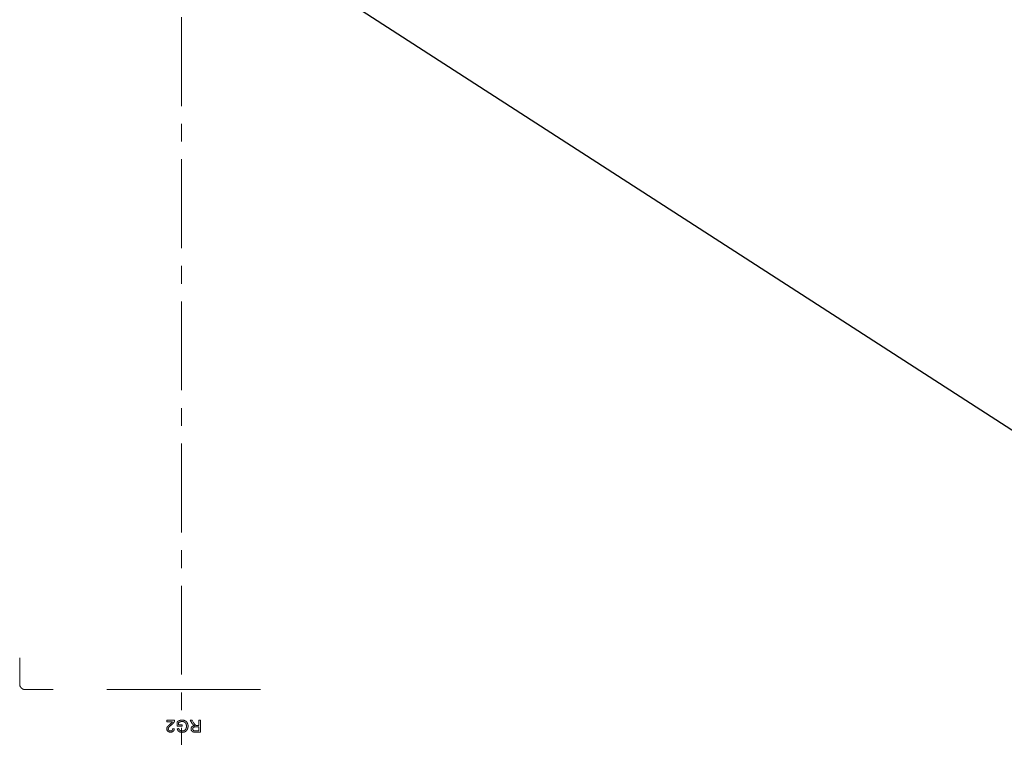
# Model space of a CAD drawing. Header units: millimetres. Extents: x 3925 to 5043, y -86 to 778.
# Tile 196 of 256: x 4309 to 4357, y 502 to 537. Entities that reach past the tile are written whole.
import ezdxf

# ---------------------------------------------------------------- set-up
doc = ezdxf.new("R2010")
doc.units = ezdxf.units.MM
doc.header["$LTSCALE"] = 46.255
doc.linetypes.add('AM_ISO08W050', pattern=[18, 12, -1.5, 3, -1.5])
doc.linetypes.add('CENTER', pattern=[0.6, 0.375, -0.075, 0.075, -0.075])
doc.layers.get('0').update_dxf_attribs({"linetype": 'CONTINUOUS'})
doc.layers.add('AM_7', color=4, linetype='AM_ISO08W050', lineweight=25)
doc.layers.add('H30K-TOP-COVDXF_CONTINUOUS_LINE', color=7, linetype='CONTINUOUS')
doc.styles.get("Standard").update_dxf_attribs({"font": 'txt', "width": 0.7})
doc.dimstyles.new('SLDDIMSTYLE6', dxfattribs={"dimtxt": 0.18, "dimasz": 4.572, "dimexe": 0, "dimexo": 0.0625, "dimgap": 0, "dimtad": 0, "dimtih": 1, "dimtoh": 1, "dimdec": 0, "dimrnd": 1e-09, "dimzin": 0, "dimdsep": 46, "dimtxsty": 'STANDARD', "dimsah": 1, "dimcen": 0.09, "dimadec": 0, "dimazin": 0, "dimtfac": 4.572, "dimtdec": 0, "dimtofl": 0, "dimtmove": 0, "dimatfit": 3, "dimfxl": 1, "dimfrac": 2, "dimtolj": 1, "dimtzin": 0, "dimarcsym": 0})

msp = doc.modelspace()

# ---------------------------------------------------------------- linework, layer by layer
at = {"layer": 'AM_7', "linetype": 'CENTER', "lineweight": 15, "ltscale": 0.25}
msp.add_line((4316.8838, 599.8861), (4316.8838, 465.3349), dxfattribs=at)
at = {"layer": 'H30K-TOP-COVDXF_CONTINUOUS_LINE', "color": 7, "linetype": 'Continuous', "lineweight": 0}
for p, q in [((4308.9918, 504.8725), (4308.9918, 506.1658)), ((4310.623, 504.6225), (4309.238, 504.6225)), ((4320.7418, 504.6225), (4313.2418, 504.6225)), ((4316.1668, 503.0557), (4316.1668, 503.1241)), ((4316.1668, 503.1241), (4316.5496, 503.1241)), ((4316.4507, 503.0557), (4316.1668, 503.0557)), ((4316.3682, 502.9689), (4316.3766, 502.976)), ((4316.6695, 502.8286), (4316.6695, 503.0434)), ((4316.7446, 503.0047), (4316.7446, 502.8969)), ((4317.4042, 502.9665), (4317.3034, 503.124)), ((4317.3034, 503.124), (4317.3997, 503.124)), ((4317.3997, 503.124), (4317.4764, 503.0036)), ((4317.487, 502.9873), (4317.4941, 502.9765)), ((4317.7371, 502.8669), (4317.7371, 503.124)), ((4317.7371, 503.124), (4317.8137, 503.124)), ((4317.8137, 503.124), (4317.8137, 502.545)), ((4316.3027, 502.9136), (4316.3146, 502.9239)), ((4316.3751, 502.8883), (4316.3646, 502.8795)), ((4316.4163, 502.9222), (4316.4064, 502.914)), ((4316.463, 502.7175), (4316.5361, 502.7101)), ((4316.9148, 502.829), (4316.6695, 502.8286)), ((4316.6782, 502.7069), (4316.7473, 502.7259)), ((4316.7446, 502.8969), (4316.9148, 502.8969)), ((4316.9148, 502.8969), (4316.9148, 502.829)), ((4317.8137, 502.545), (4317.5491, 502.545)), ((4317.5724, 502.8005), (4317.5665, 502.8005)), ((4317.7371, 502.8005), (4317.5724, 502.8005)), ((4317.6397, 502.8669), (4317.7371, 502.8669)), ((4317.7371, 502.609), (4317.7371, 502.8005))]:
    msp.add_line(p, q, dxfattribs=at)
for points in [[(4309.238, 504.6225), (4309.2315, 504.6226), (4309.225, 504.623), (4309.2184, 504.6237), (4309.2119, 504.6246), (4309.2053, 504.6258), (4309.1988, 504.6272), (4309.1922, 504.6288), (4309.1857, 504.6307), (4309.1792, 504.6329), (4309.1727, 504.6352), (4309.1662, 504.6378), (4309.1598, 504.6405), (4309.1534, 504.6435), (4309.147, 504.6467), (4309.1407, 504.6501), (4309.1345, 504.6536), (4309.1283, 504.6574), (4309.1222, 504.6613), (4309.1161, 504.6654), (4309.1102, 504.6696), (4309.1043, 504.674), (4309.0985, 504.6786), (4309.0928, 504.6833), (4309.0872, 504.6882), (4309.0817, 504.6932), (4309.0763, 504.6983), (4309.071, 504.7036), (4309.0659, 504.709), (4309.0608, 504.7145), (4309.0559, 504.7201), (4309.0512, 504.7258), (4309.0466, 504.7316), (4309.0421, 504.7375), (4309.0378, 504.7435), (4309.0336, 504.7495), (4309.0296, 504.7557), (4309.0258, 504.7619), (4309.0221, 504.7681), (4309.0187, 504.7745), (4309.0154, 504.7809), (4309.0123, 504.7873), (4309.0094, 504.7938), (4309.0067, 504.8003), (4309.0042, 504.8068), (4309.0019, 504.8133), (4308.9998, 504.8199), (4308.998, 504.8265), (4308.9964, 504.8331), (4308.995, 504.8397), (4308.9938, 504.8463), (4308.9929, 504.8529), (4308.9923, 504.8594), (4308.9919, 504.866), (4308.9918, 504.8725)], [(4316.3146, 502.9239), (4316.3326, 502.9392), (4316.3387, 502.9443)], [(4316.3387, 502.9443), (4316.3513, 502.9548), (4316.3682, 502.9689)], [(4316.3766, 502.976), (4316.3808, 502.9795), (4316.385, 502.9831), (4316.3891, 502.9867), (4316.3932, 502.9904), (4316.3973, 502.9941), (4316.4013, 502.9978), (4316.4053, 503.0016), (4316.4092, 503.0054), (4316.4131, 503.0093), (4316.417, 503.0132), (4316.4207, 503.0171)], [(4316.4944, 502.9977), (4316.4902, 502.9928), (4316.486, 502.988), (4316.4817, 502.9833), (4316.4773, 502.9786), (4316.4729, 502.974), (4316.4684, 502.9695), (4316.4639, 502.965), (4316.4593, 502.9605), (4316.4547, 502.9561), (4316.45, 502.9517), (4316.4453, 502.9474), (4316.4405, 502.9431), (4316.4357, 502.9388), (4316.4309, 502.9346), (4316.426, 502.9304), (4316.4212, 502.9263), (4316.4163, 502.9222)], [(4316.4207, 503.0171), (4316.4226, 503.0191), (4316.4245, 503.0211), (4316.4263, 503.0231), (4316.4281, 503.0252), (4316.4299, 503.0272), (4316.4316, 503.0293), (4316.4334, 503.0314), (4316.4351, 503.0335), (4316.4368, 503.0356), (4316.4384, 503.0378), (4316.4401, 503.0399), (4316.4417, 503.0421), (4316.4433, 503.0443), (4316.4448, 503.0466), (4316.4464, 503.0488), (4316.4478, 503.0511), (4316.4493, 503.0534), (4316.4507, 503.0557)], [(4316.5413, 503.0747), (4316.5399, 503.0712), (4316.5385, 503.0677), (4316.537, 503.0642), (4316.5355, 503.0608), (4316.5339, 503.0574), (4316.5323, 503.054), (4316.5305, 503.0506), (4316.5288, 503.0473), (4316.527, 503.044), (4316.5251, 503.0407), (4316.5232, 503.0374), (4316.5212, 503.0342), (4316.5192, 503.031), (4316.5171, 503.0278), (4316.515, 503.0246), (4316.5129, 503.0215), (4316.5107, 503.0184), (4316.5085, 503.0154), (4316.5062, 503.0123), (4316.5039, 503.0093), (4316.5016, 503.0064), (4316.4992, 503.0034), (4316.4968, 503.0005), (4316.4944, 502.9977)], [(4316.5496, 503.1241), (4316.5497, 503.1219), (4316.5497, 503.1197), (4316.5496, 503.1175), (4316.5496, 503.1153), (4316.5494, 503.1131), (4316.5493, 503.1109), (4316.5491, 503.1088), (4316.5489, 503.1066), (4316.5486, 503.1044), (4316.5483, 503.1022), (4316.548, 503.1), (4316.5477, 503.0979), (4316.5473, 503.0957), (4316.5468, 503.0936), (4316.5463, 503.0914), (4316.5458, 503.0893), (4316.5453, 503.0872), (4316.5447, 503.085), (4316.5441, 503.0829), (4316.5434, 503.0809), (4316.5428, 503.0788), (4316.542, 503.0767), (4316.5413, 503.0747)], [(4316.6695, 503.0434), (4316.6743, 503.0472), (4316.6792, 503.051), (4316.6841, 503.0546), (4316.6891, 503.0583), (4316.6941, 503.0618), (4316.6992, 503.0653), (4316.7043, 503.0688), (4316.7094, 503.0722), (4316.7146, 503.0755), (4316.7199, 503.0787), (4316.7252, 503.0818), (4316.7305, 503.0849), (4316.7359, 503.0879), (4316.7413, 503.0909), (4316.7468, 503.0937), (4316.7523, 503.0965), (4316.7578, 503.0992), (4316.7634, 503.1017), (4316.769, 503.1043), (4316.7746, 503.1067), (4316.7803, 503.109), (4316.786, 503.1112)], [(4316.8165, 503.0456), (4316.8137, 503.0444), (4316.8108, 503.0433), (4316.808, 503.0421), (4316.8051, 503.0409), (4316.8023, 503.0396), (4316.7995, 503.0384), (4316.7967, 503.0371), (4316.7939, 503.0358), (4316.7911, 503.0345), (4316.7883, 503.0331), (4316.7855, 503.0317), (4316.7828, 503.0303), (4316.78, 503.0289), (4316.7773, 503.0274), (4316.7746, 503.0259), (4316.772, 503.0244), (4316.7693, 503.0228), (4316.7667, 503.0212), (4316.7641, 503.0195), (4316.7616, 503.0178), (4316.759, 503.0161), (4316.7565, 503.0143), (4316.7541, 503.0125), (4316.7516, 503.0106), (4316.7492, 503.0087), (4316.7469, 503.0067), (4316.7446, 503.0047)], [(4316.786, 503.1112), (4316.7914, 503.1132), (4316.7968, 503.1151), (4316.8022, 503.1168), (4316.8077, 503.1186), (4316.8131, 503.1202), (4316.8187, 503.1217), (4316.8242, 503.1232), (4316.8298, 503.1245), (4316.8354, 503.1258), (4316.841, 503.127), (4316.8467, 503.128), (4316.8523, 503.129), (4316.858, 503.1299), (4316.8637, 503.1307), (4316.8694, 503.1315), (4316.8751, 503.1321), (4316.8808, 503.1326), (4316.8865, 503.1331), (4316.8922, 503.1334), (4316.8979, 503.1336), (4316.9036, 503.1338), (4316.9093, 503.1338)], [(4316.9136, 503.0648), (4316.9093, 503.0647), (4316.905, 503.0646), (4316.9006, 503.0644), (4316.8963, 503.0641), (4316.892, 503.0638), (4316.8877, 503.0634), (4316.8834, 503.0629), (4316.8791, 503.0623), (4316.8748, 503.0617), (4316.8705, 503.061), (4316.8663, 503.0602), (4316.862, 503.0594), (4316.8578, 503.0585), (4316.8535, 503.0575), (4316.8493, 503.0564), (4316.8451, 503.0553), (4316.841, 503.0541), (4316.8368, 503.0528), (4316.8327, 503.0515), (4316.8286, 503.0501), (4316.8245, 503.0487), (4316.8205, 503.0472), (4316.8165, 503.0456)], [(4316.9093, 503.1338), (4316.9152, 503.1338), (4316.9211, 503.1336), (4316.9271, 503.1334), (4316.933, 503.133), (4316.9389, 503.1326), (4316.9449, 503.1321), (4316.9508, 503.1314), (4316.9567, 503.1307), (4316.9626, 503.1298), (4316.9685, 503.1289), (4316.9744, 503.1279), (4316.9803, 503.1267), (4316.9862, 503.1255), (4316.992, 503.1241), (4316.9978, 503.1227), (4317.0036, 503.1211), (4317.0093, 503.1195), (4317.015, 503.1177), (4317.0207, 503.1159), (4317.0263, 503.1139), (4317.0319, 503.1119), (4317.0374, 503.1097), (4317.0429, 503.1074), (4317.0483, 503.1051), (4317.0537, 503.1026), (4317.059, 503.1), (4317.0643, 503.0974)], [(4317.0218, 503.0394), (4317.0178, 503.0414), (4317.0138, 503.0432), (4317.0097, 503.045), (4317.0056, 503.0468), (4317.0014, 503.0484), (4316.9972, 503.05), (4316.993, 503.0515), (4316.9887, 503.0529), (4316.9844, 503.0542), (4316.9801, 503.0555), (4316.9757, 503.0567), (4316.9714, 503.0578), (4316.967, 503.0588), (4316.9626, 503.0597), (4316.9581, 503.0606), (4316.9537, 503.0614), (4316.9493, 503.0621), (4316.9448, 503.0627), (4316.9403, 503.0632), (4316.9359, 503.0637), (4316.9314, 503.0641), (4316.9269, 503.0644), (4316.9225, 503.0646), (4316.918, 503.0647), (4316.9136, 503.0648)], [(4317.0995, 502.9621), (4317.0978, 502.9652), (4317.0961, 502.9683), (4317.0943, 502.9714), (4317.0925, 502.9745), (4317.0905, 502.9775), (4317.0886, 502.9805), (4317.0865, 502.9834), (4317.0844, 502.9863), (4317.0822, 502.9892), (4317.08, 502.992), (4317.0777, 502.9948), (4317.0753, 502.9976), (4317.0729, 503.0003), (4317.0705, 503.003), (4317.068, 503.0056), (4317.0654, 503.0082), (4317.0628, 503.0107), (4317.0601, 503.0131), (4317.0574, 503.0155), (4317.0547, 503.0179), (4317.0519, 503.0202), (4317.0491, 503.0224), (4317.0462, 503.0246), (4317.0433, 503.0267), (4317.0403, 503.0287), (4317.0373, 503.0307), (4317.0343, 503.0326), (4317.0312, 503.0344), (4317.0281, 503.0361), (4317.025, 503.0378), (4317.0218, 503.0394)], [(4317.0643, 503.0974), (4317.0687, 503.095), (4317.073, 503.0925), (4317.0773, 503.09), (4317.0816, 503.0873), (4317.0858, 503.0846), (4317.09, 503.0817), (4317.0941, 503.0788), (4317.0982, 503.0758), (4317.1022, 503.0727), (4317.1061, 503.0695), (4317.11, 503.0663), (4317.1138, 503.0629), (4317.1176, 503.0595), (4317.1213, 503.056), (4317.1249, 503.0525), (4317.1285, 503.0488), (4317.132, 503.0451), (4317.1354, 503.0413), (4317.1387, 503.0375), (4317.142, 503.0336), (4317.1451, 503.0297), (4317.1482, 503.0256), (4317.1512, 503.0216), (4317.1541, 503.0174), (4317.1569, 503.0133), (4317.1597, 503.009), (4317.1623, 503.0048), (4317.1648, 503.0004), (4317.1672, 502.9961), (4317.1695, 502.9917)], [(4317.1261, 502.8325), (4317.1261, 502.8369), (4317.126, 502.8413), (4317.1259, 502.8458), (4317.1257, 502.8502), (4317.1255, 502.8547), (4317.1253, 502.8591), (4317.1249, 502.8636), (4317.1246, 502.8681), (4317.1241, 502.8725), (4317.1236, 502.877), (4317.1231, 502.8814), (4317.1225, 502.8858), (4317.1218, 502.8903), (4317.1211, 502.8947), (4317.1203, 502.8991), (4317.1194, 502.9035), (4317.1185, 502.9078), (4317.1175, 502.9122), (4317.1164, 502.9165), (4317.1153, 502.9208), (4317.114, 502.9251), (4317.1127, 502.9293), (4317.1114, 502.9336), (4317.1099, 502.9377), (4317.1084, 502.9419), (4317.1068, 502.946), (4317.1051, 502.9501), (4317.1033, 502.9541), (4317.1014, 502.9581), (4317.0995, 502.9621)], [(4317.1695, 502.9917), (4317.1722, 502.9864), (4317.1747, 502.9811), (4317.1771, 502.9758), (4317.1795, 502.9703), (4317.1817, 502.9649), (4317.1838, 502.9593), (4317.1858, 502.9538), (4317.1877, 502.9482), (4317.1895, 502.9425), (4317.1912, 502.9368), (4317.1928, 502.9311), (4317.1944, 502.9254), (4317.1958, 502.9196), (4317.1971, 502.9138), (4317.1983, 502.9079), (4317.1994, 502.9021), (4317.2004, 502.8962), (4317.2013, 502.8903), (4317.2021, 502.8845), (4317.2028, 502.8786), (4317.2035, 502.8727), (4317.204, 502.8667), (4317.2044, 502.8608), (4317.2047, 502.8549), (4317.205, 502.849), (4317.2051, 502.8432), (4317.2052, 502.8373)], [(4317.4678, 502.8894), (4317.4643, 502.8926), (4317.4609, 502.8959), (4317.4575, 502.8993), (4317.4541, 502.9027), (4317.4509, 502.9061), (4317.4476, 502.9096), (4317.4444, 502.9132), (4317.4413, 502.9167), (4317.4382, 502.9204), (4317.4351, 502.924), (4317.4321, 502.9277), (4317.4291, 502.9315), (4317.4262, 502.9353), (4317.4233, 502.9391), (4317.4204, 502.9429), (4317.4176, 502.9468), (4317.4149, 502.9506), (4317.4121, 502.9546), (4317.4094, 502.9585), (4317.4068, 502.9625), (4317.4042, 502.9665)], [(4317.4764, 503.0036), (4317.4799, 502.9981), (4317.487, 502.9873)], [(4317.4941, 502.9765), (4317.4977, 502.9711), (4317.5013, 502.9657), (4317.505, 502.9604), (4317.5086, 502.955), (4317.5124, 502.9497), (4317.5161, 502.9445), (4317.5199, 502.9392), (4317.5238, 502.934), (4317.5277, 502.9289), (4317.5316, 502.9237)], [(4316.1676, 502.7033), (4316.1676, 502.7062), (4316.1677, 502.7092), (4316.1679, 502.7121), (4316.168, 502.715), (4316.1683, 502.7179), (4316.1686, 502.7208), (4316.1689, 502.7237), (4316.1693, 502.7266), (4316.1697, 502.7295), (4316.1702, 502.7324), (4316.1707, 502.7353), (4316.1713, 502.7382), (4316.1719, 502.7411), (4316.1726, 502.7439), (4316.1733, 502.7468), (4316.1741, 502.7496), (4316.1749, 502.7524), (4316.1758, 502.7553), (4316.1767, 502.758), (4316.1776, 502.7608), (4316.1786, 502.7636), (4316.1796, 502.7663), (4316.1807, 502.769), (4316.1818, 502.7717)], [(4316.2162, 502.5889), (4316.2137, 502.5913), (4316.2112, 502.5939), (4316.2088, 502.5965), (4316.2064, 502.5992), (4316.2041, 502.602), (4316.2018, 502.6048), (4316.1996, 502.6077), (4316.1975, 502.6107), (4316.1954, 502.6137), (4316.1934, 502.6168), (4316.1915, 502.6199), (4316.1896, 502.6231), (4316.1879, 502.6263), (4316.1861, 502.6295), (4316.1845, 502.6328), (4316.1829, 502.6362), (4316.1814, 502.6396), (4316.1799, 502.643), (4316.1786, 502.6464), (4316.1773, 502.6499), (4316.1761, 502.6533), (4316.1749, 502.6569), (4316.1739, 502.6604), (4316.1729, 502.6639), (4316.172, 502.6675), (4316.1712, 502.6711), (4316.1704, 502.6747), (4316.1698, 502.6782), (4316.1692, 502.6818), (4316.1687, 502.6854), (4316.1683, 502.689), (4316.168, 502.6926), (4316.1678, 502.6962), (4316.1677, 502.6998), (4316.1676, 502.7033)], [(4316.1818, 502.7717), (4316.1832, 502.7748), (4316.1846, 502.7779), (4316.186, 502.781), (4316.1876, 502.784), (4316.1891, 502.787), (4316.1908, 502.79), (4316.1925, 502.793), (4316.1942, 502.796), (4316.196, 502.7989), (4316.1978, 502.8018), (4316.1996, 502.8046), (4316.2015, 502.8075), (4316.2035, 502.8103), (4316.2054, 502.8131), (4316.2074, 502.8159), (4316.2095, 502.8186), (4316.2116, 502.8214), (4316.2137, 502.8241), (4316.2158, 502.8268), (4316.2179, 502.8294), (4316.2201, 502.8321), (4316.2223, 502.8347), (4316.2245, 502.8373), (4316.2267, 502.8398), (4316.229, 502.8424)], [(4316.3481, 502.5427), (4316.3443, 502.5427), (4316.3405, 502.5428), (4316.3367, 502.5429), (4316.3328, 502.5432), (4316.329, 502.5434), (4316.3251, 502.5438), (4316.3213, 502.5442), (4316.3174, 502.5447), (4316.3136, 502.5452), (4316.3097, 502.5458), (4316.3058, 502.5465), (4316.302, 502.5472), (4316.2981, 502.548), (4316.2943, 502.5489), (4316.2905, 502.5499), (4316.2867, 502.5509), (4316.2829, 502.552), (4316.2792, 502.5531), (4316.2755, 502.5543), (4316.2718, 502.5556), (4316.2681, 502.557), (4316.2645, 502.5584), (4316.2609, 502.5599), (4316.2574, 502.5615), (4316.2539, 502.5632), (4316.2504, 502.5649), (4316.247, 502.5667), (4316.2437, 502.5686), (4316.2404, 502.5705), (4316.2371, 502.5725), (4316.2339, 502.5746), (4316.2308, 502.5768), (4316.2278, 502.5791), (4316.2248, 502.5814), (4316.2218, 502.5838), (4316.219, 502.5863), (4316.2162, 502.5889)], [(4316.229, 502.8424), (4316.2343, 502.8482), (4316.2396, 502.854), (4316.2451, 502.8597), (4316.2506, 502.8653), (4316.2562, 502.8709), (4316.2618, 502.8764), (4316.2675, 502.8818), (4316.2733, 502.8872), (4316.2791, 502.8926), (4316.2849, 502.8979), (4316.2908, 502.9032), (4316.2967, 502.9084), (4316.3027, 502.9136)], [(4316.2738, 502.7873), (4316.2723, 502.7853), (4316.2709, 502.7832), (4316.2694, 502.781), (4316.268, 502.7789), (4316.2665, 502.7767), (4316.2651, 502.7746), (4316.2637, 502.7723), (4316.2624, 502.7701), (4316.261, 502.7679), (4316.2597, 502.7656), (4316.2585, 502.7633), (4316.2572, 502.761), (4316.256, 502.7587), (4316.2548, 502.7563), (4316.2537, 502.754), (4316.2526, 502.7516), (4316.2515, 502.7492), (4316.2505, 502.7468), (4316.2495, 502.7444), (4316.2486, 502.7419), (4316.2477, 502.7395), (4316.2468, 502.737), (4316.246, 502.7346), (4316.2453, 502.7321), (4316.2446, 502.7296), (4316.2439, 502.7271), (4316.2434, 502.7246), (4316.2428, 502.7221), (4316.2423, 502.7196), (4316.2419, 502.717), (4316.2416, 502.7145), (4316.2413, 502.712), (4316.241, 502.7094), (4316.2409, 502.7069), (4316.2408, 502.7044), (4316.2407, 502.7018)], [(4316.2407, 502.7018), (4316.2407, 502.6996), (4316.2408, 502.6974), (4316.241, 502.6951), (4316.2412, 502.6929), (4316.2414, 502.6907), (4316.2417, 502.6884), (4316.2421, 502.6862), (4316.2425, 502.684), (4316.2429, 502.6817), (4316.2435, 502.6795), (4316.244, 502.6773), (4316.2446, 502.6751), (4316.2453, 502.6729), (4316.246, 502.6707), (4316.2467, 502.6685), (4316.2475, 502.6664), (4316.2484, 502.6642), (4316.2493, 502.6621), (4316.2502, 502.66), (4316.2512, 502.6579), (4316.2522, 502.6559), (4316.2533, 502.6538), (4316.2544, 502.6518), (4316.2556, 502.6499), (4316.2568, 502.6479), (4316.258, 502.646), (4316.2593, 502.6441), (4316.2606, 502.6423), (4316.262, 502.6405), (4316.2634, 502.6387), (4316.2648, 502.637), (4316.2663, 502.6353), (4316.2678, 502.6336), (4316.2693, 502.632), (4316.2709, 502.6305)], [(4316.2709, 502.6305), (4316.2726, 502.6289), (4316.2744, 502.6273), (4316.2762, 502.6258), (4316.278, 502.6244), (4316.2799, 502.623), (4316.2818, 502.6216), (4316.2838, 502.6203), (4316.2858, 502.619), (4316.2878, 502.6178), (4316.2899, 502.6166), (4316.292, 502.6154), (4316.2941, 502.6143), (4316.2962, 502.6133), (4316.2984, 502.6123), (4316.3006, 502.6113), (4316.3028, 502.6104), (4316.3051, 502.6095), (4316.3074, 502.6087), (4316.3097, 502.6079), (4316.312, 502.6072), (4316.3143, 502.6065), (4316.3166, 502.6058), (4316.319, 502.6052), (4316.3213, 502.6047), (4316.3237, 502.6042), (4316.326, 502.6037), (4316.3284, 502.6033), (4316.3308, 502.6029), (4316.3332, 502.6025), (4316.3355, 502.6023), (4316.3379, 502.602), (4316.3403, 502.6018), (4316.3427, 502.6017), (4316.345, 502.6015), (4316.3474, 502.6015), (4316.3497, 502.6015)], [(4316.3646, 502.8795), (4316.3594, 502.8751), (4316.3541, 502.8706), (4316.349, 502.8661), (4316.3438, 502.8616), (4316.3387, 502.857), (4316.3337, 502.8524), (4316.3286, 502.8478), (4316.3237, 502.8431), (4316.3188, 502.8384), (4316.3139, 502.8336), (4316.3091, 502.8287), (4316.3044, 502.8238), (4316.2998, 502.8188), (4316.2952, 502.8137), (4316.2908, 502.8086), (4316.2864, 502.8034), (4316.2821, 502.7981), (4316.2779, 502.7928), (4316.2738, 502.7873)], [(4316.4796, 502.5855), (4316.4768, 502.5831), (4316.4739, 502.5807), (4316.4709, 502.5784), (4316.4678, 502.5763), (4316.4647, 502.5741), (4316.4616, 502.5721), (4316.4583, 502.5701), (4316.4551, 502.5682), (4316.4518, 502.5664), (4316.4484, 502.5647), (4316.445, 502.563), (4316.4415, 502.5614), (4316.438, 502.5599), (4316.4345, 502.5584), (4316.4309, 502.557), (4316.4273, 502.5557), (4316.4237, 502.5544), (4316.42, 502.5532), (4316.4163, 502.5521), (4316.4126, 502.5511), (4316.4088, 502.5501), (4316.4051, 502.5492), (4316.4013, 502.5483), (4316.3975, 502.5475), (4316.3937, 502.5468), (4316.3899, 502.5461), (4316.3861, 502.5455), (4316.3823, 502.5449), (4316.3784, 502.5445), (4316.3746, 502.544), (4316.3708, 502.5437), (4316.367, 502.5434), (4316.3632, 502.5431), (4316.3594, 502.5429), (4316.3556, 502.5428), (4316.3518, 502.5427), (4316.3481, 502.5427)], [(4316.3497, 502.6015), (4316.3521, 502.6015), (4316.3545, 502.6015), (4316.3569, 502.6017), (4316.3593, 502.6018), (4316.3617, 502.602), (4316.3641, 502.6023), (4316.3665, 502.6025), (4316.3689, 502.6029), (4316.3714, 502.6033), (4316.3738, 502.6037), (4316.3762, 502.6041), (4316.3786, 502.6047), (4316.381, 502.6052), (4316.3834, 502.6058), (4316.3858, 502.6065), (4316.3881, 502.6072), (4316.3905, 502.6079), (4316.3928, 502.6087), (4316.3952, 502.6095), (4316.3975, 502.6104), (4316.3997, 502.6113), (4316.402, 502.6123), (4316.4042, 502.6133), (4316.4064, 502.6143), (4316.4086, 502.6154), (4316.4107, 502.6166), (4316.4129, 502.6178), (4316.4149, 502.619), (4316.417, 502.6203), (4316.419, 502.6217), (4316.421, 502.623), (4316.4229, 502.6245), (4316.4248, 502.6259), (4316.4266, 502.6274), (4316.4284, 502.629), (4316.4301, 502.6306), (4316.4318, 502.6323)], [(4316.4064, 502.914), (4316.3909, 502.9013), (4316.3751, 502.8883)], [(4316.4318, 502.6323), (4316.4335, 502.634), (4316.4351, 502.6358), (4316.4367, 502.6376), (4316.4382, 502.6394), (4316.4397, 502.6413), (4316.4411, 502.6433), (4316.4425, 502.6452), (4316.4438, 502.6473), (4316.4451, 502.6493), (4316.4463, 502.6514), (4316.4475, 502.6536), (4316.4487, 502.6557), (4316.4498, 502.6579), (4316.4508, 502.6601), (4316.4518, 502.6624), (4316.4528, 502.6646), (4316.4537, 502.6669), (4316.4546, 502.6692), (4316.4554, 502.6716), (4316.4562, 502.6739), (4316.4569, 502.6763), (4316.4576, 502.6787), (4316.4582, 502.6811), (4316.4589, 502.6835), (4316.4594, 502.6859), (4316.4599, 502.6884), (4316.4604, 502.6908), (4316.4609, 502.6932), (4316.4613, 502.6957), (4316.4616, 502.6981), (4316.4619, 502.7006), (4316.4622, 502.703), (4316.4624, 502.7054), (4316.4626, 502.7079), (4316.4628, 502.7103), (4316.4629, 502.7127), (4316.463, 502.7151), (4316.463, 502.7175)], [(4316.5361, 502.7101), (4316.5358, 502.7065), (4316.5354, 502.7029), (4316.5349, 502.6993), (4316.5343, 502.6956), (4316.5338, 502.692), (4316.5331, 502.6884), (4316.5324, 502.6847), (4316.5316, 502.6811), (4316.5308, 502.6775), (4316.5299, 502.6739), (4316.529, 502.6703), (4316.528, 502.6667), (4316.5269, 502.6631), (4316.5258, 502.6595), (4316.5246, 502.656), (4316.5233, 502.6524), (4316.522, 502.6489), (4316.5206, 502.6455), (4316.5192, 502.642), (4316.5177, 502.6386), (4316.5161, 502.6352), (4316.5145, 502.6319), (4316.5128, 502.6286), (4316.511, 502.6253), (4316.5092, 502.6221), (4316.5073, 502.6189), (4316.5054, 502.6158), (4316.5034, 502.6127), (4316.5013, 502.6097), (4316.4992, 502.6068), (4316.4969, 502.6039), (4316.4947, 502.601), (4316.4923, 502.5983), (4316.4899, 502.5956), (4316.4874, 502.5929), (4316.4849, 502.5904), (4316.4823, 502.5879), (4316.4796, 502.5855)], [(4316.722, 502.6121), (4316.7197, 502.6151), (4316.7175, 502.6181), (4316.7153, 502.6211), (4316.7132, 502.6242), (4316.7112, 502.6273), (4316.7092, 502.6305), (4316.7072, 502.6337), (4316.7054, 502.6369), (4316.7035, 502.6402), (4316.7018, 502.6435), (4316.7001, 502.6469), (4316.6984, 502.6503), (4316.6968, 502.6537), (4316.6952, 502.6571), (4316.6937, 502.6606), (4316.6923, 502.664), (4316.6908, 502.6675), (4316.6895, 502.6711), (4316.6882, 502.6746), (4316.6869, 502.6781), (4316.6857, 502.6817), (4316.6845, 502.6853), (4316.6833, 502.6889), (4316.6822, 502.6925), (4316.6812, 502.6961), (4316.6801, 502.6997), (4316.6792, 502.7033), (4316.6782, 502.7069)], [(4316.8017, 502.5555), (4316.7985, 502.5568), (4316.7954, 502.5581), (4316.7923, 502.5595), (4316.7892, 502.5609), (4316.7862, 502.5623), (4316.7831, 502.5639), (4316.7801, 502.5654), (4316.777, 502.5671), (4316.774, 502.5687), (4316.7711, 502.5704), (4316.7681, 502.5722), (4316.7652, 502.574), (4316.7623, 502.5759), (4316.7595, 502.5778), (4316.7567, 502.5798), (4316.7539, 502.5818), (4316.7512, 502.5838), (4316.7485, 502.5859), (4316.7458, 502.5881), (4316.7432, 502.5903), (4316.7406, 502.5925), (4316.7381, 502.5948), (4316.7357, 502.5971), (4316.7332, 502.5995), (4316.7309, 502.6019), (4316.7286, 502.6044), (4316.7263, 502.6069), (4316.7241, 502.6095), (4316.722, 502.6121)], [(4316.7473, 502.7259), (4316.7481, 502.7233), (4316.7489, 502.7206), (4316.7497, 502.718), (4316.7506, 502.7154), (4316.7514, 502.7128), (4316.7523, 502.7102), (4316.7532, 502.7075), (4316.7542, 502.7049), (4316.7551, 502.7023), (4316.7561, 502.6998), (4316.7572, 502.6972), (4316.7582, 502.6946), (4316.7593, 502.6921), (4316.7604, 502.6895), (4316.7615, 502.687), (4316.7627, 502.6845), (4316.7639, 502.6821), (4316.7652, 502.6796), (4316.7664, 502.6772), (4316.7678, 502.6747), (4316.7691, 502.6723), (4316.7705, 502.67), (4316.7719, 502.6676), (4316.7734, 502.6653), (4316.7749, 502.663), (4316.7765, 502.6608), (4316.7781, 502.6586), (4316.7797, 502.6564)], [(4316.7797, 502.6564), (4316.7812, 502.6546), (4316.7826, 502.6528), (4316.7841, 502.6511), (4316.7856, 502.6494), (4316.7872, 502.6477), (4316.7888, 502.646), (4316.7904, 502.6444), (4316.7921, 502.6428), (4316.7938, 502.6413), (4316.7956, 502.6398), (4316.7973, 502.6383), (4316.7991, 502.6368), (4316.801, 502.6354), (4316.8028, 502.634), (4316.8047, 502.6326), (4316.8066, 502.6313), (4316.8085, 502.63), (4316.8105, 502.6287), (4316.8125, 502.6275), (4316.8145, 502.6263), (4316.8165, 502.6251), (4316.8185, 502.624), (4316.8205, 502.6228), (4316.8226, 502.6217), (4316.8246, 502.6207), (4316.8267, 502.6197), (4316.8288, 502.6187), (4316.8309, 502.6177), (4316.833, 502.6168), (4316.8351, 502.6159)], [(4316.9152, 502.5352), (4316.9106, 502.5352), (4316.906, 502.5353), (4316.9013, 502.5354), (4316.8967, 502.5356), (4316.8921, 502.5359), (4316.8874, 502.5362), (4316.8828, 502.5366), (4316.8781, 502.5371), (4316.8735, 502.5376), (4316.8689, 502.5382), (4316.8643, 502.5388), (4316.8597, 502.5396), (4316.8551, 502.5403), (4316.8505, 502.5412), (4316.846, 502.5421), (4316.8414, 502.5431), (4316.8369, 502.5442), (4316.8324, 502.5453), (4316.8279, 502.5466), (4316.8235, 502.5479), (4316.8191, 502.5492), (4316.8147, 502.5507), (4316.8103, 502.5522), (4316.806, 502.5538), (4316.8017, 502.5555)], [(4316.8351, 502.6159), (4316.8381, 502.6146), (4316.8411, 502.6134), (4316.8442, 502.6123), (4316.8472, 502.6112), (4316.8503, 502.6102), (4316.8535, 502.6093), (4316.8566, 502.6084), (4316.8598, 502.6075), (4316.8629, 502.6067), (4316.8661, 502.606), (4316.8693, 502.6053), (4316.8725, 502.6046), (4316.8758, 502.604), (4316.879, 502.6035), (4316.8822, 502.603), (4316.8855, 502.6025), (4316.8887, 502.6021), (4316.892, 502.6018), (4316.8953, 502.6015), (4316.8985, 502.6012), (4316.9018, 502.601), (4316.9051, 502.6009), (4316.9083, 502.6008), (4316.9116, 502.6007), (4316.9148, 502.6007)], [(4316.9148, 502.6007), (4316.9182, 502.6007), (4316.9217, 502.6007), (4316.9251, 502.6008), (4316.9285, 502.601), (4316.932, 502.6011), (4316.9354, 502.6013), (4316.9388, 502.6016), (4316.9423, 502.6019), (4316.9457, 502.6022), (4316.9491, 502.6026), (4316.9526, 502.603), (4316.956, 502.6035), (4316.9594, 502.604), (4316.9628, 502.6045), (4316.9662, 502.6051), (4316.9696, 502.6058), (4316.9729, 502.6065), (4316.9763, 502.6073), (4316.9796, 502.6081), (4316.9829, 502.609), (4316.9862, 502.6099), (4316.9895, 502.6109), (4316.9928, 502.6119), (4316.996, 502.613), (4316.9992, 502.6142), (4317.0024, 502.6154), (4317.0056, 502.6167)], [(4317.068, 502.5707), (4317.0631, 502.5681), (4317.058, 502.5656), (4317.0529, 502.5632), (4317.0478, 502.5609), (4317.0426, 502.5587), (4317.0373, 502.5567), (4317.0321, 502.5547), (4317.0267, 502.5528), (4317.0213, 502.5511), (4317.0159, 502.5494), (4317.0105, 502.5478), (4317.005, 502.5463), (4316.9995, 502.5449), (4316.9939, 502.5436), (4316.9884, 502.5425), (4316.9828, 502.5414), (4316.9772, 502.5403), (4316.9716, 502.5394), (4316.9659, 502.5386), (4316.9603, 502.5379), (4316.9547, 502.5372), (4316.949, 502.5367), (4316.9434, 502.5362), (4316.9377, 502.5358), (4316.9321, 502.5355), (4316.9264, 502.5353), (4316.9208, 502.5352), (4316.9152, 502.5352)], [(4317.0056, 502.6167), (4317.0081, 502.6178), (4317.0107, 502.6189), (4317.0132, 502.62), (4317.0158, 502.6212), (4317.0183, 502.6225), (4317.0208, 502.6237), (4317.0232, 502.625), (4317.0257, 502.6264), (4317.0282, 502.6277), (4317.0306, 502.6291), (4317.033, 502.6306), (4317.0354, 502.6321), (4317.0377, 502.6336), (4317.0401, 502.6351), (4317.0424, 502.6367), (4317.0446, 502.6384), (4317.0469, 502.64), (4317.0491, 502.6417), (4317.0513, 502.6435), (4317.0535, 502.6452), (4317.0556, 502.647), (4317.0577, 502.6489), (4317.0597, 502.6508), (4317.0617, 502.6527), (4317.0637, 502.6546), (4317.0656, 502.6566), (4317.0675, 502.6587)], [(4317.0675, 502.6587), (4317.0695, 502.661), (4317.0716, 502.6633), (4317.0735, 502.6657), (4317.0755, 502.6681), (4317.0774, 502.6706), (4317.0793, 502.673), (4317.0811, 502.6755), (4317.0829, 502.6781), (4317.0847, 502.6806), (4317.0864, 502.6832), (4317.0881, 502.6858), (4317.0898, 502.6884), (4317.0914, 502.6911), (4317.093, 502.6938), (4317.0945, 502.6965), (4317.096, 502.6992), (4317.0974, 502.7019), (4317.0988, 502.7047), (4317.1002, 502.7075), (4317.1015, 502.7103), (4317.1028, 502.7131), (4317.104, 502.716)], [(4317.1697, 502.6795), (4317.1676, 502.6751), (4317.1654, 502.6709), (4317.163, 502.6666), (4317.1606, 502.6624), (4317.1581, 502.6582), (4317.1556, 502.6541), (4317.1529, 502.65), (4317.1502, 502.6459), (4317.1474, 502.6419), (4317.1445, 502.6379), (4317.1415, 502.634), (4317.1384, 502.6301), (4317.1353, 502.6263), (4317.1321, 502.6226), (4317.1288, 502.6189), (4317.1255, 502.6153), (4317.1221, 502.6118), (4317.1186, 502.6083), (4317.1151, 502.6049), (4317.1115, 502.6015), (4317.1078, 502.5983), (4317.1041, 502.5951), (4317.1003, 502.592), (4317.0964, 502.589), (4317.0925, 502.5861), (4317.0886, 502.5833), (4317.0846, 502.5806), (4317.0805, 502.578), (4317.0764, 502.5754), (4317.0722, 502.573), (4317.068, 502.5707)], [(4317.104, 502.716), (4317.1058, 502.7205), (4317.1076, 502.7252), (4317.1093, 502.7298), (4317.1109, 502.7345), (4317.1124, 502.7393), (4317.1138, 502.744), (4317.1152, 502.7488), (4317.1164, 502.7536), (4317.1176, 502.7585), (4317.1187, 502.7633), (4317.1198, 502.7682), (4317.1207, 502.7731), (4317.1216, 502.778), (4317.1224, 502.783), (4317.1231, 502.7879), (4317.1237, 502.7928), (4317.1243, 502.7978), (4317.1248, 502.8028), (4317.1252, 502.8077), (4317.1255, 502.8127), (4317.1258, 502.8176), (4317.126, 502.8226), (4317.1261, 502.8276), (4317.1261, 502.8325)], [(4317.2052, 502.8373), (4317.2051, 502.8308), (4317.2049, 502.8243), (4317.2047, 502.8178), (4317.2043, 502.8113), (4317.2037, 502.8048), (4317.2031, 502.7983), (4317.2024, 502.7918), (4317.2015, 502.7853), (4317.2005, 502.7789), (4317.1995, 502.7724), (4317.1983, 502.766), (4317.1969, 502.7596), (4317.1955, 502.7532), (4317.194, 502.7468), (4317.1923, 502.7405), (4317.1906, 502.7341), (4317.1887, 502.7279), (4317.1867, 502.7217), (4317.1846, 502.7155), (4317.1824, 502.7093), (4317.1801, 502.7032), (4317.1777, 502.6972), (4317.1751, 502.6912), (4317.1725, 502.6853), (4317.1697, 502.6795)], [(4317.3508, 502.7029), (4317.3509, 502.7062), (4317.351, 502.7095), (4317.3512, 502.7128), (4317.3514, 502.7161), (4317.3517, 502.7194), (4317.3522, 502.7227), (4317.3526, 502.7261), (4317.3532, 502.7294), (4317.3538, 502.7327), (4317.3545, 502.736), (4317.3552, 502.7393), (4317.3561, 502.7426), (4317.357, 502.7458), (4317.3579, 502.7491), (4317.359, 502.7523), (4317.3601, 502.7555), (4317.3612, 502.7587), (4317.3625, 502.7619), (4317.3638, 502.765), (4317.3651, 502.7681), (4317.3666, 502.7711), (4317.368, 502.7742), (4317.3696, 502.7772), (4317.3712, 502.7801), (4317.3729, 502.783), (4317.3746, 502.7859), (4317.3765, 502.7887), (4317.3783, 502.7915), (4317.3802, 502.7942), (4317.3822, 502.7968), (4317.3843, 502.7994), (4317.3864, 502.802), (4317.3885, 502.8044), (4317.3908, 502.8069)], [(4317.3749, 502.6157), (4317.3733, 502.6185), (4317.3717, 502.6213), (4317.3701, 502.6242), (4317.3686, 502.627), (4317.3672, 502.63), (4317.3658, 502.6329), (4317.3645, 502.6359), (4317.3633, 502.639), (4317.3621, 502.642), (4317.3609, 502.6451), (4317.3598, 502.6482), (4317.3588, 502.6513), (4317.3579, 502.6545), (4317.357, 502.6576), (4317.3561, 502.6608), (4317.3553, 502.664), (4317.3546, 502.6672), (4317.354, 502.6705), (4317.3534, 502.6737), (4317.3528, 502.6769), (4317.3524, 502.6802), (4317.352, 502.6834), (4317.3516, 502.6867), (4317.3513, 502.6899), (4317.3511, 502.6932), (4317.3509, 502.6964), (4317.3509, 502.6997), (4317.3508, 502.7029)], [(4317.4393, 502.5606), (4317.4368, 502.5615), (4317.4344, 502.5626), (4317.432, 502.5637), (4317.4296, 502.5649), (4317.4272, 502.5661), (4317.4248, 502.5674), (4317.4225, 502.5687), (4317.4202, 502.5701), (4317.4179, 502.5716), (4317.4157, 502.573), (4317.4134, 502.5746), (4317.4112, 502.5762), (4317.4091, 502.5778), (4317.4069, 502.5795), (4317.4048, 502.5812), (4317.4028, 502.5829), (4317.4007, 502.5847), (4317.3987, 502.5866), (4317.3968, 502.5885), (4317.3948, 502.5904), (4317.3929, 502.5923), (4317.3911, 502.5943), (4317.3893, 502.5963), (4317.3875, 502.5984), (4317.3858, 502.6004), (4317.3841, 502.6025), (4317.3825, 502.6047), (4317.3809, 502.6068), (4317.3793, 502.609), (4317.3778, 502.6112), (4317.3764, 502.6135), (4317.3749, 502.6157)], [(4317.3908, 502.8069), (4317.3932, 502.8094), (4317.3958, 502.8119), (4317.3984, 502.8143), (4317.401, 502.8166), (4317.4037, 502.8188), (4317.4065, 502.821), (4317.4094, 502.8231), (4317.4123, 502.8252), (4317.4152, 502.8272), (4317.4182, 502.8291), (4317.4213, 502.831), (4317.4244, 502.8328), (4317.4275, 502.8345), (4317.4307, 502.8362), (4317.434, 502.8378), (4317.4372, 502.8393), (4317.4405, 502.8408), (4317.4439, 502.8423), (4317.4472, 502.8437), (4317.4506, 502.845), (4317.454, 502.8463), (4317.4575, 502.8475), (4317.461, 502.8487), (4317.4644, 502.8498), (4317.4679, 502.8508), (4317.4715, 502.8519), (4317.475, 502.8528), (4317.4785, 502.8538), (4317.4821, 502.8546), (4317.4856, 502.8555), (4317.4892, 502.8562), (4317.4927, 502.857), (4317.4963, 502.8577), (4317.4998, 502.8583), (4317.5034, 502.859), (4317.5069, 502.8595), (4317.5104, 502.8601), (4317.5139, 502.8606)], [(4317.4452, 502.7549), (4317.4442, 502.7532), (4317.4432, 502.7516), (4317.4422, 502.7499), (4317.4413, 502.7482), (4317.4404, 502.7464), (4317.4395, 502.7447), (4317.4387, 502.7429), (4317.4379, 502.7411), (4317.4371, 502.7393), (4317.4364, 502.7375), (4317.4357, 502.7356), (4317.4351, 502.7337), (4317.4345, 502.7319), (4317.4339, 502.73), (4317.4333, 502.7281), (4317.4328, 502.7262), (4317.4324, 502.7243), (4317.4319, 502.7223), (4317.4316, 502.7204), (4317.4312, 502.7185), (4317.4309, 502.7165), (4317.4306, 502.7146), (4317.4304, 502.7126), (4317.4302, 502.7107), (4317.4301, 502.7088), (4317.43, 502.7068), (4317.4299, 502.7049), (4317.4299, 502.7029)], [(4317.4299, 502.7029), (4317.4299, 502.7009), (4317.43, 502.6988), (4317.4301, 502.6967), (4317.4303, 502.6947), (4317.4305, 502.6926), (4317.4308, 502.6905), (4317.4311, 502.6885), (4317.4315, 502.6864), (4317.4319, 502.6843), (4317.4324, 502.6822), (4317.4329, 502.6802), (4317.4335, 502.6781), (4317.4341, 502.6761), (4317.4348, 502.6741), (4317.4355, 502.672), (4317.4362, 502.67), (4317.437, 502.6681), (4317.4378, 502.6661), (4317.4387, 502.6641), (4317.4396, 502.6622), (4317.4406, 502.6603), (4317.4416, 502.6584), (4317.4426, 502.6566), (4317.4437, 502.6547), (4317.4448, 502.6529), (4317.446, 502.6512), (4317.4472, 502.6494), (4317.4484, 502.6477), (4317.4497, 502.646), (4317.451, 502.6444), (4317.4524, 502.6428), (4317.4537, 502.6412), (4317.4552, 502.6397), (4317.4566, 502.6382), (4317.4581, 502.6368), (4317.4596, 502.6354)], [(4317.5491, 502.545), (4317.5411, 502.5451), (4317.5371, 502.5452), (4317.5331, 502.5453), (4317.5291, 502.5454), (4317.5251, 502.5455), (4317.5211, 502.5457), (4317.5171, 502.5459), (4317.5131, 502.5461), (4317.5091, 502.5464), (4317.5051, 502.5467), (4317.5011, 502.547), (4317.4971, 502.5474), (4317.4932, 502.5479), (4317.4892, 502.5484), (4317.4853, 502.5489), (4317.4813, 502.5495), (4317.4774, 502.5502), (4317.4735, 502.5509), (4317.4696, 502.5517), (4317.4657, 502.5525), (4317.4619, 502.5535), (4317.4581, 502.5544), (4317.4543, 502.5555), (4317.4505, 502.5567), (4317.4467, 502.5579), (4317.443, 502.5592), (4317.4393, 502.5606)], [(4317.4903, 502.7896), (4317.4886, 502.789), (4317.4869, 502.7883), (4317.4853, 502.7876), (4317.4836, 502.7869), (4317.482, 502.7861), (4317.4804, 502.7854), (4317.4788, 502.7845), (4317.4772, 502.7837), (4317.4756, 502.7828), (4317.474, 502.7819), (4317.4724, 502.7809), (4317.4709, 502.78), (4317.4694, 502.779), (4317.4679, 502.7779), (4317.4664, 502.7769), (4317.4649, 502.7758), (4317.4635, 502.7747), (4317.4621, 502.7735), (4317.4607, 502.7724), (4317.4593, 502.7712), (4317.4579, 502.7699), (4317.4566, 502.7687), (4317.4553, 502.7674), (4317.4541, 502.7661), (4317.4529, 502.7648), (4317.4517, 502.7634), (4317.4505, 502.7621), (4317.4494, 502.7607), (4317.4483, 502.7593), (4317.4472, 502.7578), (4317.4462, 502.7564), (4317.4452, 502.7549)], [(4317.4596, 502.6354), (4317.4614, 502.6339), (4317.4633, 502.6324), (4317.4652, 502.631), (4317.4671, 502.6296), (4317.4691, 502.6283), (4317.4711, 502.627), (4317.4731, 502.6258), (4317.4752, 502.6246), (4317.4773, 502.6235), (4317.4795, 502.6224), (4317.4817, 502.6214), (4317.4839, 502.6205), (4317.4861, 502.6195), (4317.4884, 502.6187), (4317.4907, 502.6179), (4317.493, 502.6171), (4317.4953, 502.6163), (4317.4977, 502.6156), (4317.5001, 502.615), (4317.5024, 502.6144), (4317.5048, 502.6138), (4317.5073, 502.6133), (4317.5097, 502.6128), (4317.5121, 502.6123), (4317.5146, 502.6119), (4317.517, 502.6115), (4317.5195, 502.6111), (4317.522, 502.6108), (4317.5244, 502.6105), (4317.5269, 502.6102), (4317.5294, 502.61), (4317.5319, 502.6098), (4317.5343, 502.6096), (4317.5368, 502.6094), (4317.5393, 502.6093), (4317.5417, 502.6092), (4317.5442, 502.6091), (4317.5466, 502.609), (4317.549, 502.609), (4317.5514, 502.609), (4317.7371, 502.609)], [(4317.5139, 502.8606), (4317.51, 502.8625), (4317.5081, 502.8635), (4317.5061, 502.8644), (4317.5042, 502.8654), (4317.5022, 502.8664), (4317.5003, 502.8675), (4317.4984, 502.8685), (4317.4964, 502.8696), (4317.4945, 502.8706), (4317.4926, 502.8717), (4317.4907, 502.8728), (4317.4889, 502.8739), (4317.487, 502.8751), (4317.4851, 502.8763), (4317.4833, 502.8774), (4317.4815, 502.8787), (4317.4797, 502.8799), (4317.4779, 502.8812), (4317.4762, 502.8825), (4317.4745, 502.8838), (4317.4727, 502.8851), (4317.4711, 502.8865), (4317.4694, 502.8879), (4317.4678, 502.8894)], [(4317.5665, 502.8005), (4317.5635, 502.8005), (4317.5605, 502.8004), (4317.5575, 502.8004), (4317.5546, 502.8003), (4317.5516, 502.8002), (4317.5486, 502.8), (4317.5456, 502.7999), (4317.5426, 502.7997), (4317.5396, 502.7995), (4317.5367, 502.7992), (4317.5337, 502.799), (4317.5307, 502.7987), (4317.5277, 502.7983), (4317.5248, 502.7979), (4317.5218, 502.7975), (4317.5189, 502.797), (4317.516, 502.7965), (4317.5131, 502.796), (4317.5102, 502.7953), (4317.5073, 502.7947), (4317.5044, 502.794), (4317.5015, 502.7932), (4317.4987, 502.7924), (4317.4959, 502.7915), (4317.4931, 502.7906), (4317.4903, 502.7896)], [(4317.5316, 502.9237), (4317.5328, 502.9222), (4317.5353, 502.9191)], [(4317.5353, 502.9191), (4317.5366, 502.9176), (4317.5378, 502.9161), (4317.5391, 502.9145), (4317.5403, 502.913), (4317.5416, 502.9115), (4317.5429, 502.91), (4317.5442, 502.9085), (4317.5456, 502.9071), (4317.5469, 502.9056), (4317.5482, 502.9042), (4317.5496, 502.9027), (4317.551, 502.9013), (4317.5524, 502.8999), (4317.5538, 502.8986), (4317.5552, 502.8972), (4317.5567, 502.8959), (4317.5581, 502.8946), (4317.5596, 502.8933), (4317.5611, 502.892), (4317.5627, 502.8908), (4317.5642, 502.8896), (4317.5658, 502.8884), (4317.5674, 502.8873), (4317.569, 502.8862), (4317.5706, 502.8851)], [(4317.5706, 502.8851), (4317.572, 502.8842), (4317.5734, 502.8833), (4317.5749, 502.8825), (4317.5763, 502.8816), (4317.5778, 502.8808), (4317.5792, 502.88), (4317.5807, 502.8792), (4317.5822, 502.8784), (4317.5837, 502.8777), (4317.5852, 502.877), (4317.5867, 502.8763), (4317.5883, 502.8756), (4317.5898, 502.8749), (4317.5913, 502.8743), (4317.5929, 502.8737), (4317.5945, 502.8731), (4317.596, 502.8725), (4317.5976, 502.872), (4317.5992, 502.8714), (4317.6008, 502.8709), (4317.6024, 502.8705), (4317.604, 502.87), (4317.6056, 502.8696)], [(4317.6056, 502.8696), (4317.6073, 502.8693), (4317.609, 502.869), (4317.6107, 502.8687), (4317.6123, 502.8684), (4317.614, 502.8682), (4317.6157, 502.868), (4317.6174, 502.8678), (4317.6191, 502.8676), (4317.6208, 502.8675), (4317.6225, 502.8674), (4317.6242, 502.8673), (4317.626, 502.8672), (4317.6277, 502.8671), (4317.6294, 502.867), (4317.6311, 502.867), (4317.6328, 502.8669), (4317.6345, 502.8669), (4317.6362, 502.8669), (4317.6397, 502.8669)]]:
    msp.add_lwpolyline(points, dxfattribs=at)

# ---------------------------------------------------------------- leaders
at = {"color": 2, "linetype": 'Continuous', "lineweight": 0}
msp.add_leader([(4316.9463, 543.4088), (4412.2068, 481.9042)], dimstyle='SLDDIMSTYLE6', dxfattribs=at)

doc.saveas('drawing.dxf')
